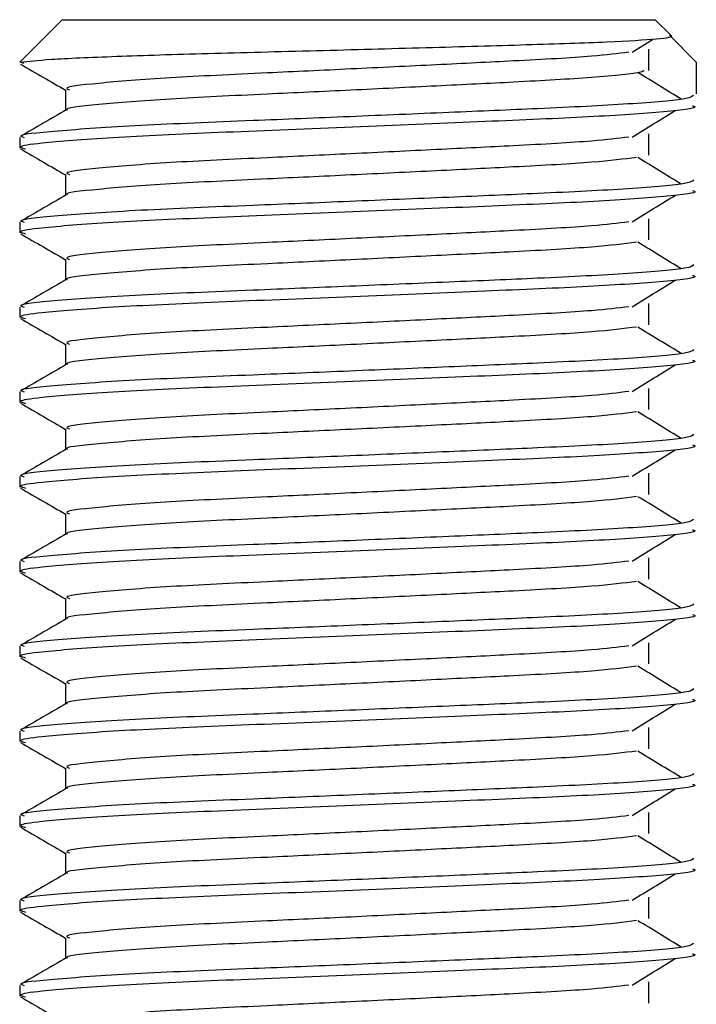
# Model space of a CAD drawing. Header units: millimetres. Extents: x 0 to 420, y 0 to 297.
# Tile 18 of 104: x 69.027 to 69.825, y 203.07 to 204.231. Entities that reach past the tile are written whole.
import ezdxf

# ---------------------------------------------------------------- set-up
doc = ezdxf.new("R2010")
doc.units = ezdxf.units.MM

msp = doc.modelspace()

# ---------------------------------------------------------------- linework, layer by layer
at = {"color": 7, "linetype": 'Continuous', "lineweight": 25}
for p, q in [((69.07652, 204.2307), (69.02652, 204.1807)), ((69.07652, 204.2307), (69.77652, 204.2307)), ((69.79563, 204.2116), (69.77652, 204.2307)), ((69.82502, 204.1807), (69.79344, 204.2124)), ((69.74912, 204.19225), (69.77347, 204.20719)), ((69.76895, 204.17097), (69.76895, 204.19597)), ((69.02803, 204.1807), (69.02652, 204.1807)), ((69.02803, 204.1807), (69.03102, 204.17935)), ((69.82502, 204.1807), (69.82502, 204.1432)), ((69.08065, 204.1482), (69.08065, 204.12372)), ((69.76895, 204.07097), (69.76895, 204.09597)), ((69.02652, 204.09184), (69.02652, 204.07935)), ((69.08065, 204.0482), (69.08065, 204.02372)), ((69.02652, 203.99184), (69.02652, 203.97935)), ((69.76895, 203.97097), (69.76895, 203.99597)), ((69.08065, 203.9482), (69.08065, 203.92372)), ((69.02652, 203.89184), (69.02652, 203.87935)), ((69.76895, 203.87097), (69.76895, 203.89597)), ((69.08065, 203.8482), (69.08065, 203.82372)), ((69.76895, 203.77097), (69.76895, 203.79597)), ((69.02652, 203.79184), (69.02652, 203.77935)), ((69.08065, 203.7482), (69.08065, 203.72372)), ((69.02652, 203.69184), (69.02652, 203.67935)), ((69.76895, 203.67097), (69.76895, 203.69597)), ((69.08065, 203.6482), (69.08065, 203.62372)), ((69.02652, 203.59184), (69.02652, 203.57935)), ((69.76895, 203.57097), (69.76895, 203.59597)), ((69.08065, 203.5482), (69.08065, 203.52372)), ((69.02652, 203.49184), (69.02652, 203.47935)), ((69.76895, 203.47097), (69.76895, 203.49597)), ((69.08065, 203.4482), (69.08065, 203.42372)), ((69.02652, 203.39184), (69.02652, 203.37935)), ((69.76895, 203.37097), (69.76895, 203.39597)), ((69.08065, 203.3482), (69.08065, 203.32372)), ((69.76895, 203.27097), (69.76895, 203.29597)), ((69.02652, 203.29184), (69.02652, 203.27935)), ((69.08065, 203.2482), (69.08065, 203.22372)), ((69.02652, 203.19184), (69.02652, 203.17935)), ((69.76895, 203.17097), (69.76895, 203.19597)), ((69.08065, 203.1482), (69.08065, 203.12372)), ((69.02652, 203.09184), (69.02652, 203.07935)), ((69.76895, 203.07097), (69.76895, 203.09597))]:
    msp.add_line(p, q, dxfattribs=at)
for points, knots in [([(69.02803, 204.1807), (69.03723, 204.18177), (69.05562, 204.18392), (69.13622, 204.18759), (69.24564, 204.19096), (69.37486, 204.19417), (69.50738, 204.19787), (69.62832, 204.2013), (69.72473, 204.20447), (69.78361, 204.20814), (69.7985, 204.21052), (69.79563, 204.21158), (69.79562, 204.21159)], [0, 0, 0, 0, 0.1133176, 0.2266352, 0.3399527, 0.4533458, 0.5639616, 0.6742479, 0.7845973, 0.8924218, 0.999677, 1, 1, 1, 1]), ([(69.74526, 204.19227), (69.73252, 204.19067), (69.70363, 204.18703), (69.61882, 204.18241), (69.51905, 204.17749), (69.41776, 204.17256), (69.30749, 204.16736), (69.19728, 204.16226), (69.11521, 204.15555), (69.07689, 204.15111), (69.08395, 204.14861), (69.08533, 204.14812)], [0, 0, 0, 0, 0.1028652, 0.233268, 0.3371731, 0.4438505, 0.5487917, 0.6853047, 0.8274414, 0.9661113, 1, 1, 1, 1]), ([(69.02747, 204.17836), (69.03652, 204.17313), (69.05425, 204.16287), (69.07197, 204.15261), (69.08065, 204.14758)], [0, 0, 0, 0, 0.5102373, 1, 1, 1, 1]), ([(69.76362, 204.17089), (69.7628, 204.17019), (69.75969, 204.16756), (69.70666, 204.16244), (69.61987, 204.15741), (69.51879, 204.15249), (69.41782, 204.14756), (69.30752, 204.14236), (69.19703, 204.13726), (69.11619, 204.13055), (69.07782, 204.12647), (69.08275, 204.12434), (69.08304, 204.12422)], [0, 0, 0, 0, 0.0466286, 0.1747255, 0.2981604, 0.3965135, 0.4974908, 0.5968245, 0.7260432, 0.860585, 0.9918453, 1, 1, 1, 1]), ([(69.80711, 204.13693), (69.7986, 204.14215), (69.78159, 204.15259), (69.76455, 204.16302), (69.75603, 204.16824)], [0, 0, 0, 0, 0.50001003, 1, 1, 1, 1]), ([(69.82174, 204.14185), (69.82066, 204.14043), (69.81813, 204.1371), (69.75155, 204.1312), (69.64991, 204.12616), (69.53328, 204.12124), (69.41646, 204.11631), (69.28884, 204.11111), (69.16142, 204.10601), (69.06646, 204.0993), (69.02214, 204.09485), (69.03037, 204.09234), (69.03201, 204.09184)], [0, 0, 0, 0, 0.0884831, 0.2078733, 0.3229232, 0.4145941, 0.508708, 0.6012919, 0.7217331, 0.8471304, 0.9694726, 1, 1, 1, 1]), ([(69.08154, 204.12423), (69.07249, 204.119), (69.05441, 204.10853), (69.03632, 204.09807), (69.02728, 204.09283)], [0, 0, 0, 0, 0.4999318, 1, 1, 1, 1]), ([(69.82063, 204.12937), (69.82221, 204.12874), (69.82849, 204.12624), (69.78342, 204.12124), (69.6908, 204.11527), (69.5593, 204.1099), (69.40863, 204.10341), (69.25741, 204.09752), (69.12801, 204.09163), (69.05339, 204.08547), (69.0227, 204.08136), (69.03061, 204.07908), (69.03346, 204.07826)], [0, 0, 0, 0, 0.0392666, 0.1562284, 0.2718014, 0.3845301, 0.5018235, 0.621601, 0.7409455, 0.8637639, 0.9510971, 1, 1, 1, 1]), ([(69.74912, 204.09225), (69.75762, 204.09747), (69.77463, 204.10791), (69.79168, 204.11835), (69.8002, 204.12357)], [0, 0, 0, 0, 0.4999887, 1, 1, 1, 1]), ([(69.74526, 204.09227), (69.73252, 204.09067), (69.70363, 204.08703), (69.61882, 204.08241), (69.51905, 204.07749), (69.41776, 204.07256), (69.30749, 204.06736), (69.19728, 204.06226), (69.11521, 204.05555), (69.07689, 204.05111), (69.08395, 204.04861), (69.08533, 204.04812)], [0, 0, 0, 0, 0.1028652, 0.233268, 0.3371731, 0.4438505, 0.5487917, 0.6853047, 0.8274414, 0.9661113, 1, 1, 1, 1]), ([(69.02747, 204.07836), (69.03652, 204.07313), (69.05425, 204.06287), (69.07197, 204.05261), (69.08065, 204.04758)], [0, 0, 0, 0, 0.5102373, 1, 1, 1, 1]), ([(69.75451, 204.06826), (69.73933, 204.06632), (69.70824, 204.06234), (69.61899, 204.05741), (69.51901, 204.05249), (69.41776, 204.04756), (69.30754, 204.04236), (69.19702, 204.03726), (69.11619, 204.03055), (69.07782, 204.02647), (69.08275, 204.02434), (69.08304, 204.02422)], [0, 0, 0, 0, 0.1249493, 0.2558292, 0.3601144, 0.4671821, 0.5725071, 0.7095196, 0.8521762, 0.9913534, 1, 1, 1, 1]), ([(69.80711, 204.03693), (69.7986, 204.04215), (69.78159, 204.05259), (69.76455, 204.06302), (69.75603, 204.06824)], [0, 0, 0, 0, 0.50001, 1, 1, 1, 1]), ([(69.82174, 204.04185), (69.82066, 204.04043), (69.81813, 204.0371), (69.75155, 204.0312), (69.64991, 204.02616), (69.53328, 204.02124), (69.41646, 204.01631), (69.28884, 204.01111), (69.16142, 204.00601), (69.06646, 203.9993), (69.02214, 203.99485), (69.03037, 203.99234), (69.03201, 203.99184)], [0, 0, 0, 0, 0.0884831, 0.2078733, 0.3229232, 0.4145941, 0.508708, 0.6012919, 0.7217331, 0.8471304, 0.9694726, 1, 1, 1, 1]), ([(69.82063, 204.02937), (69.82221, 204.02874), (69.82849, 204.02624), (69.78342, 204.02124), (69.6908, 204.01527), (69.5593, 204.0099), (69.40863, 204.00341), (69.25741, 203.99752), (69.12801, 203.99163), (69.05339, 203.98547), (69.0227, 203.98136), (69.03061, 203.97908), (69.03346, 203.97826)], [0, 0, 0, 0, 0.0392666, 0.1562284, 0.2718014, 0.3845301, 0.5018235, 0.621601, 0.7409455, 0.8637639, 0.9510971, 1, 1, 1, 1]), ([(69.08154, 204.02423), (69.07249, 204.019), (69.05441, 204.00853), (69.03632, 203.99807), (69.02728, 203.99283)], [0, 0, 0, 0, 0.4999318, 1, 1, 1, 1]), ([(69.74912, 203.99225), (69.75762, 203.99747), (69.77463, 204.00791), (69.79168, 204.01835), (69.8002, 204.02357)], [0, 0, 0, 0, 0.4999887, 1, 1, 1, 1]), ([(69.74526, 203.99227), (69.73252, 203.99067), (69.70363, 203.98703), (69.61882, 203.98241), (69.51905, 203.97749), (69.41776, 203.97256), (69.30749, 203.96736), (69.19728, 203.96226), (69.11521, 203.95555), (69.07689, 203.95111), (69.08395, 203.94861), (69.08533, 203.94812)], [0, 0, 0, 0, 0.1028652, 0.233268, 0.3371731, 0.4438505, 0.5487917, 0.6853047, 0.8274414, 0.9661113, 1, 1, 1, 1]), ([(69.02747, 203.97836), (69.03652, 203.97313), (69.05425, 203.96287), (69.07197, 203.95261), (69.08065, 203.94758)], [0, 0, 0, 0, 0.5102373, 1, 1, 1, 1]), ([(69.75451, 203.96826), (69.73933, 203.96632), (69.70824, 203.96234), (69.61899, 203.95741), (69.51901, 203.95249), (69.41776, 203.94756), (69.30754, 203.94236), (69.19702, 203.93726), (69.11619, 203.93055), (69.07782, 203.92647), (69.08275, 203.92434), (69.08304, 203.92422)], [0, 0, 0, 0, 0.1249493, 0.2558292, 0.3601144, 0.4671821, 0.5725071, 0.7095196, 0.8521762, 0.9913534, 1, 1, 1, 1]), ([(69.80711, 203.93693), (69.7986, 203.94215), (69.78159, 203.95259), (69.76455, 203.96302), (69.75603, 203.96824)], [0, 0, 0, 0, 0.50001, 1, 1, 1, 1]), ([(69.82174, 203.94185), (69.82066, 203.94043), (69.81813, 203.9371), (69.75155, 203.9312), (69.64991, 203.92616), (69.53328, 203.92124), (69.41646, 203.91631), (69.28884, 203.91111), (69.16142, 203.90601), (69.06646, 203.8993), (69.02214, 203.89485), (69.03037, 203.89234), (69.03201, 203.89184)], [0, 0, 0, 0, 0.0884831, 0.2078733, 0.3229232, 0.4145941, 0.508708, 0.6012919, 0.7217331, 0.8471304, 0.9694726, 1, 1, 1, 1]), ([(69.08154, 203.92423), (69.07249, 203.919), (69.05441, 203.90853), (69.03632, 203.89807), (69.02728, 203.89283)], [0, 0, 0, 0, 0.4999318, 1, 1, 1, 1]), ([(69.82063, 203.92937), (69.82221, 203.92874), (69.82849, 203.92624), (69.78342, 203.92124), (69.6908, 203.91527), (69.5593, 203.9099), (69.40863, 203.90341), (69.25741, 203.89752), (69.12801, 203.89163), (69.05339, 203.88547), (69.0227, 203.88136), (69.03061, 203.87908), (69.03346, 203.87826)], [0, 0, 0, 0, 0.03926664, 0.15622844, 0.27180144, 0.38453008, 0.50182349, 0.62160097, 0.74094547, 0.86376393, 0.95109714, 1, 1, 1, 1]), ([(69.74912, 203.89225), (69.75762, 203.89747), (69.77463, 203.90791), (69.79168, 203.91835), (69.8002, 203.92357)], [0, 0, 0, 0, 0.4999887, 1, 1, 1, 1]), ([(69.74526, 203.89227), (69.73252, 203.89067), (69.70363, 203.88703), (69.61882, 203.88241), (69.51905, 203.87749), (69.41776, 203.87256), (69.30749, 203.86736), (69.19728, 203.86226), (69.11521, 203.85555), (69.07689, 203.85111), (69.08395, 203.84861), (69.08533, 203.84812)], [0, 0, 0, 0, 0.1028652, 0.233268, 0.3371731, 0.4438505, 0.5487917, 0.6853047, 0.8274414, 0.9661113, 1, 1, 1, 1]), ([(69.02747, 203.87836), (69.03652, 203.87313), (69.05425, 203.86287), (69.07197, 203.85261), (69.08065, 203.84758)], [0, 0, 0, 0, 0.5102373, 1, 1, 1, 1]), ([(69.75451, 203.86826), (69.73933, 203.86632), (69.70824, 203.86234), (69.61899, 203.85741), (69.51901, 203.85249), (69.41776, 203.84756), (69.30754, 203.84236), (69.19702, 203.83726), (69.11619, 203.83055), (69.07782, 203.82647), (69.08275, 203.82434), (69.08304, 203.82422)], [0, 0, 0, 0, 0.1249493, 0.2558292, 0.3601144, 0.4671821, 0.5725071, 0.7095196, 0.8521762, 0.9913534, 1, 1, 1, 1]), ([(69.80711, 203.83693), (69.7986, 203.84215), (69.78159, 203.85259), (69.76455, 203.86302), (69.75603, 203.86824)], [0, 0, 0, 0, 0.50001, 1, 1, 1, 1]), ([(69.82174, 203.84185), (69.82066, 203.84043), (69.81813, 203.8371), (69.75155, 203.8312), (69.64991, 203.82616), (69.53328, 203.82124), (69.41646, 203.81631), (69.28884, 203.81111), (69.16142, 203.80601), (69.06646, 203.7993), (69.02214, 203.79485), (69.03037, 203.79234), (69.03201, 203.79184)], [0, 0, 0, 0, 0.08848308, 0.20787331, 0.32292323, 0.41459405, 0.50870798, 0.60129187, 0.72173315, 0.84713038, 0.96947255, 1, 1, 1, 1]), ([(69.82063, 203.82937), (69.82221, 203.82874), (69.82849, 203.82624), (69.78342, 203.82124), (69.6908, 203.81527), (69.5593, 203.8099), (69.40863, 203.80341), (69.25741, 203.79752), (69.12801, 203.79163), (69.05339, 203.78547), (69.0227, 203.78136), (69.03061, 203.77908), (69.03346, 203.77826)], [0, 0, 0, 0, 0.03926664, 0.15622844, 0.27180144, 0.38453008, 0.50182349, 0.62160097, 0.74094547, 0.86376393, 0.95109714, 1, 1, 1, 1]), ([(69.08154, 203.82423), (69.07249, 203.819), (69.05441, 203.80853), (69.03632, 203.79807), (69.02728, 203.79283)], [0, 0, 0, 0, 0.4999318, 1, 1, 1, 1]), ([(69.74912, 203.79225), (69.75762, 203.79747), (69.77463, 203.80791), (69.79168, 203.81835), (69.8002, 203.82357)], [0, 0, 0, 0, 0.49998865, 1, 1, 1, 1]), ([(69.74526, 203.79227), (69.73252, 203.79067), (69.70363, 203.78703), (69.61882, 203.78241), (69.51905, 203.77749), (69.41776, 203.77256), (69.30749, 203.76736), (69.19728, 203.76226), (69.11521, 203.75555), (69.07689, 203.75111), (69.08395, 203.74861), (69.08533, 203.74812)], [0, 0, 0, 0, 0.1028652, 0.233268, 0.3371731, 0.4438505, 0.5487917, 0.6853047, 0.8274414, 0.9661113, 1, 1, 1, 1]), ([(69.02747, 203.77836), (69.03652, 203.77313), (69.05425, 203.76287), (69.07197, 203.75261), (69.08065, 203.74758)], [0, 0, 0, 0, 0.5102373, 1, 1, 1, 1]), ([(69.75451, 203.76826), (69.73933, 203.76632), (69.70824, 203.76234), (69.61899, 203.75741), (69.51901, 203.75249), (69.41776, 203.74756), (69.30754, 203.74236), (69.19702, 203.73726), (69.11619, 203.73055), (69.07782, 203.72647), (69.08275, 203.72434), (69.08304, 203.72422)], [0, 0, 0, 0, 0.1249493, 0.2558292, 0.3601144, 0.4671821, 0.5725071, 0.7095196, 0.8521762, 0.9913534, 1, 1, 1, 1]), ([(69.80711, 203.73693), (69.7986, 203.74215), (69.78159, 203.75259), (69.76455, 203.76302), (69.75603, 203.76824)], [0, 0, 0, 0, 0.50001, 1, 1, 1, 1]), ([(69.82174, 203.74185), (69.82066, 203.74043), (69.81813, 203.7371), (69.75155, 203.7312), (69.64991, 203.72616), (69.53328, 203.72124), (69.41646, 203.71631), (69.28884, 203.71111), (69.16142, 203.70601), (69.06646, 203.6993), (69.02214, 203.69485), (69.03037, 203.69234), (69.03201, 203.69184)], [0, 0, 0, 0, 0.08848308, 0.20787331, 0.32292323, 0.41459405, 0.50870798, 0.60129187, 0.72173315, 0.84713038, 0.96947255, 1, 1, 1, 1]), ([(69.08154, 203.72423), (69.07249, 203.719), (69.05441, 203.70853), (69.03632, 203.69807), (69.02728, 203.69283)], [0, 0, 0, 0, 0.4999318, 1, 1, 1, 1]), ([(69.82063, 203.72937), (69.82221, 203.72874), (69.82849, 203.72624), (69.78342, 203.72124), (69.6908, 203.71527), (69.5593, 203.7099), (69.40863, 203.70341), (69.25741, 203.69752), (69.12801, 203.69163), (69.05339, 203.68547), (69.0227, 203.68136), (69.03061, 203.67908), (69.03346, 203.67826)], [0, 0, 0, 0, 0.0392666, 0.1562284, 0.2718014, 0.3845301, 0.5018235, 0.621601, 0.7409455, 0.8637639, 0.9510971, 1, 1, 1, 1]), ([(69.74912, 203.69225), (69.75762, 203.69747), (69.77463, 203.70791), (69.79168, 203.71835), (69.8002, 203.72357)], [0, 0, 0, 0, 0.4999887, 1, 1, 1, 1]), ([(69.74526, 203.69227), (69.73252, 203.69067), (69.70363, 203.68703), (69.61882, 203.68241), (69.51905, 203.67749), (69.41776, 203.67256), (69.30749, 203.66736), (69.19728, 203.66226), (69.11521, 203.65555), (69.07689, 203.65111), (69.08395, 203.64861), (69.08533, 203.64812)], [0, 0, 0, 0, 0.1028652, 0.233268, 0.3371731, 0.4438505, 0.5487917, 0.6853047, 0.8274414, 0.9661113, 1, 1, 1, 1]), ([(69.02747, 203.67836), (69.03652, 203.67313), (69.05425, 203.66287), (69.07197, 203.65261), (69.08065, 203.64758)], [0, 0, 0, 0, 0.5102373, 1, 1, 1, 1]), ([(69.75451, 203.66826), (69.73933, 203.66632), (69.70824, 203.66234), (69.61899, 203.65741), (69.51901, 203.65249), (69.41776, 203.64756), (69.30754, 203.64236), (69.19702, 203.63726), (69.11619, 203.63055), (69.07782, 203.62647), (69.08275, 203.62434), (69.08304, 203.62422)], [0, 0, 0, 0, 0.1249493, 0.2558292, 0.3601144, 0.4671821, 0.5725071, 0.7095196, 0.8521762, 0.9913534, 1, 1, 1, 1]), ([(69.80711, 203.63693), (69.7986, 203.64215), (69.78159, 203.65259), (69.76455, 203.66302), (69.75603, 203.66824)], [0, 0, 0, 0, 0.50001, 1, 1, 1, 1]), ([(69.82174, 203.64185), (69.82066, 203.64043), (69.81813, 203.6371), (69.75155, 203.6312), (69.64991, 203.62616), (69.53328, 203.62124), (69.41646, 203.61631), (69.28884, 203.61111), (69.16142, 203.60601), (69.06646, 203.5993), (69.02214, 203.59485), (69.03037, 203.59234), (69.03201, 203.59184)], [0, 0, 0, 0, 0.0884831, 0.2078733, 0.3229232, 0.4145941, 0.508708, 0.6012919, 0.7217331, 0.8471304, 0.9694726, 1, 1, 1, 1]), ([(69.08154, 203.62423), (69.07249, 203.619), (69.05441, 203.60853), (69.03632, 203.59807), (69.02728, 203.59283)], [0, 0, 0, 0, 0.4999318, 1, 1, 1, 1]), ([(69.82063, 203.62937), (69.82221, 203.62874), (69.82849, 203.62624), (69.78342, 203.62124), (69.6908, 203.61527), (69.5593, 203.6099), (69.40863, 203.60341), (69.25741, 203.59752), (69.12801, 203.59163), (69.05339, 203.58547), (69.0227, 203.58136), (69.03061, 203.57908), (69.03346, 203.57826)], [0, 0, 0, 0, 0.0392666, 0.1562284, 0.2718014, 0.3845301, 0.5018235, 0.621601, 0.7409455, 0.8637639, 0.9510971, 1, 1, 1, 1]), ([(69.74912, 203.59225), (69.75762, 203.59747), (69.77463, 203.60791), (69.79168, 203.61835), (69.8002, 203.62357)], [0, 0, 0, 0, 0.4999887, 1, 1, 1, 1]), ([(69.74526, 203.59227), (69.73252, 203.59067), (69.70363, 203.58703), (69.61882, 203.58241), (69.51905, 203.57749), (69.41776, 203.57256), (69.30749, 203.56736), (69.19728, 203.56226), (69.11521, 203.55555), (69.07689, 203.55111), (69.08395, 203.54861), (69.08533, 203.54812)], [0, 0, 0, 0, 0.1028652, 0.233268, 0.3371731, 0.4438505, 0.5487917, 0.6853047, 0.8274414, 0.9661113, 1, 1, 1, 1]), ([(69.02747, 203.57836), (69.03652, 203.57313), (69.05425, 203.56287), (69.07197, 203.55261), (69.08065, 203.54758)], [0, 0, 0, 0, 0.5102373, 1, 1, 1, 1]), ([(69.75451, 203.56826), (69.73933, 203.56632), (69.70824, 203.56234), (69.61899, 203.55741), (69.51901, 203.55249), (69.41776, 203.54756), (69.30754, 203.54236), (69.19702, 203.53726), (69.11619, 203.53055), (69.07782, 203.52647), (69.08275, 203.52434), (69.08304, 203.52422)], [0, 0, 0, 0, 0.1249493, 0.2558292, 0.3601144, 0.4671821, 0.5725071, 0.7095196, 0.8521762, 0.9913534, 1, 1, 1, 1]), ([(69.80711, 203.53693), (69.7986, 203.54215), (69.78159, 203.55259), (69.76455, 203.56302), (69.75603, 203.56824)], [0, 0, 0, 0, 0.50001, 1, 1, 1, 1]), ([(69.82174, 203.54185), (69.82066, 203.54043), (69.81813, 203.5371), (69.75155, 203.5312), (69.64991, 203.52616), (69.53328, 203.52124), (69.41646, 203.51631), (69.28884, 203.51111), (69.16142, 203.50601), (69.06646, 203.4993), (69.02214, 203.49485), (69.03037, 203.49234), (69.03201, 203.49184)], [0, 0, 0, 0, 0.08848308, 0.20787331, 0.32292323, 0.41459405, 0.50870798, 0.60129187, 0.72173315, 0.84713038, 0.96947255, 1, 1, 1, 1]), ([(69.82063, 203.52937), (69.82221, 203.52874), (69.82849, 203.52624), (69.78342, 203.52124), (69.6908, 203.51527), (69.5593, 203.5099), (69.40863, 203.50341), (69.25741, 203.49752), (69.12801, 203.49163), (69.05339, 203.48547), (69.0227, 203.48136), (69.03061, 203.47908), (69.03346, 203.47826)], [0, 0, 0, 0, 0.0392666, 0.1562284, 0.2718014, 0.3845301, 0.5018235, 0.621601, 0.7409455, 0.8637639, 0.9510971, 1, 1, 1, 1]), ([(69.08154, 203.52423), (69.07249, 203.519), (69.05441, 203.50853), (69.03632, 203.49807), (69.02728, 203.49283)], [0, 0, 0, 0, 0.4999318, 1, 1, 1, 1]), ([(69.74912, 203.49225), (69.75762, 203.49747), (69.77463, 203.50791), (69.79168, 203.51835), (69.8002, 203.52357)], [0, 0, 0, 0, 0.4999887, 1, 1, 1, 1]), ([(69.74526, 203.49227), (69.73252, 203.49067), (69.70363, 203.48703), (69.61882, 203.48241), (69.51905, 203.47749), (69.41776, 203.47256), (69.30749, 203.46736), (69.19728, 203.46226), (69.11521, 203.45555), (69.07689, 203.45111), (69.08395, 203.44861), (69.08533, 203.44812)], [0, 0, 0, 0, 0.10286515, 0.233268, 0.33717311, 0.44385053, 0.54879169, 0.68530472, 0.82744139, 0.9661113, 1, 1, 1, 1]), ([(69.02747, 203.47836), (69.03652, 203.47313), (69.05425, 203.46287), (69.07197, 203.45261), (69.08065, 203.44758)], [0, 0, 0, 0, 0.5102373, 1, 1, 1, 1]), ([(69.75451, 203.46826), (69.73933, 203.46632), (69.70824, 203.46234), (69.61899, 203.45741), (69.51901, 203.45249), (69.41776, 203.44756), (69.30754, 203.44236), (69.19702, 203.43726), (69.11619, 203.43055), (69.07782, 203.42647), (69.08275, 203.42434), (69.08304, 203.42422)], [0, 0, 0, 0, 0.1249493, 0.2558292, 0.3601144, 0.4671821, 0.5725071, 0.7095196, 0.8521762, 0.9913534, 1, 1, 1, 1]), ([(69.80711, 203.43693), (69.7986, 203.44215), (69.78159, 203.45259), (69.76455, 203.46302), (69.75603, 203.46824)], [0, 0, 0, 0, 0.50001, 1, 1, 1, 1]), ([(69.82174, 203.44185), (69.82066, 203.44043), (69.81813, 203.4371), (69.75155, 203.4312), (69.64991, 203.42616), (69.53328, 203.42124), (69.41646, 203.41631), (69.28884, 203.41111), (69.16142, 203.40601), (69.06646, 203.3993), (69.02214, 203.39485), (69.03037, 203.39234), (69.03201, 203.39184)], [0, 0, 0, 0, 0.0884831, 0.2078733, 0.3229232, 0.4145941, 0.508708, 0.6012919, 0.7217331, 0.8471304, 0.9694726, 1, 1, 1, 1]), ([(69.08154, 203.42423), (69.07249, 203.419), (69.05441, 203.40853), (69.03632, 203.39807), (69.02728, 203.39283)], [0, 0, 0, 0, 0.49993182, 1, 1, 1, 1]), ([(69.82063, 203.42937), (69.82221, 203.42874), (69.82849, 203.42624), (69.78342, 203.42124), (69.6908, 203.41527), (69.5593, 203.4099), (69.40863, 203.40341), (69.25741, 203.39752), (69.12801, 203.39163), (69.05339, 203.38547), (69.0227, 203.38136), (69.03061, 203.37908), (69.03346, 203.37826)], [0, 0, 0, 0, 0.03926664, 0.15622844, 0.27180144, 0.38453008, 0.50182349, 0.62160097, 0.74094547, 0.86376393, 0.95109714, 1, 1, 1, 1]), ([(69.74912, 203.39225), (69.75762, 203.39747), (69.77463, 203.40791), (69.79168, 203.41835), (69.8002, 203.42357)], [0, 0, 0, 0, 0.4999887, 1, 1, 1, 1]), ([(69.74526, 203.39227), (69.73252, 203.39067), (69.70363, 203.38703), (69.61882, 203.38241), (69.51905, 203.37749), (69.41776, 203.37256), (69.30749, 203.36736), (69.19728, 203.36226), (69.11521, 203.35555), (69.07689, 203.35111), (69.08395, 203.34861), (69.08533, 203.34812)], [0, 0, 0, 0, 0.10286515, 0.233268, 0.33717311, 0.44385053, 0.54879169, 0.68530472, 0.82744139, 0.9661113, 1, 1, 1, 1]), ([(69.02747, 203.37836), (69.03652, 203.37313), (69.05425, 203.36287), (69.07197, 203.35261), (69.08065, 203.34758)], [0, 0, 0, 0, 0.5102373, 1, 1, 1, 1]), ([(69.75451, 203.36826), (69.73933, 203.36632), (69.70824, 203.36234), (69.61899, 203.35741), (69.51901, 203.35249), (69.41776, 203.34756), (69.30754, 203.34236), (69.19702, 203.33726), (69.11619, 203.33055), (69.07782, 203.32647), (69.08275, 203.32434), (69.08304, 203.32422)], [0, 0, 0, 0, 0.1249493, 0.2558292, 0.3601144, 0.4671821, 0.5725071, 0.7095196, 0.8521762, 0.9913534, 1, 1, 1, 1]), ([(69.80711, 203.33693), (69.7986, 203.34215), (69.78159, 203.35259), (69.76455, 203.36302), (69.75603, 203.36824)], [0, 0, 0, 0, 0.50001, 1, 1, 1, 1]), ([(69.82174, 203.34185), (69.82066, 203.34043), (69.81813, 203.3371), (69.75155, 203.3312), (69.64991, 203.32616), (69.53328, 203.32124), (69.41646, 203.31631), (69.28884, 203.31111), (69.16142, 203.30601), (69.06646, 203.2993), (69.02214, 203.29485), (69.03037, 203.29234), (69.03201, 203.29184)], [0, 0, 0, 0, 0.0884831, 0.2078733, 0.3229232, 0.4145941, 0.508708, 0.6012919, 0.7217331, 0.8471304, 0.9694726, 1, 1, 1, 1]), ([(69.82063, 203.32937), (69.82221, 203.32874), (69.82849, 203.32624), (69.78342, 203.32124), (69.6908, 203.31527), (69.5593, 203.3099), (69.40863, 203.30341), (69.25741, 203.29752), (69.12801, 203.29163), (69.05339, 203.28547), (69.0227, 203.28136), (69.03061, 203.27908), (69.03346, 203.27826)], [0, 0, 0, 0, 0.03926664, 0.15622844, 0.27180144, 0.38453008, 0.50182349, 0.62160097, 0.74094547, 0.86376393, 0.95109714, 1, 1, 1, 1]), ([(69.08154, 203.32423), (69.07249, 203.319), (69.05441, 203.30853), (69.03632, 203.29807), (69.02728, 203.29283)], [0, 0, 0, 0, 0.49993182, 1, 1, 1, 1]), ([(69.74912, 203.29225), (69.75762, 203.29747), (69.77463, 203.30791), (69.79168, 203.31835), (69.8002, 203.32357)], [0, 0, 0, 0, 0.4999887, 1, 1, 1, 1]), ([(69.74526, 203.29227), (69.73252, 203.29067), (69.70363, 203.28703), (69.61882, 203.28241), (69.51905, 203.27749), (69.41776, 203.27256), (69.30749, 203.26736), (69.19728, 203.26226), (69.11521, 203.25555), (69.07689, 203.25111), (69.08395, 203.24861), (69.08533, 203.24812)], [0, 0, 0, 0, 0.1028652, 0.233268, 0.3371731, 0.4438505, 0.5487917, 0.6853047, 0.8274414, 0.9661113, 1, 1, 1, 1]), ([(69.02747, 203.27836), (69.03652, 203.27313), (69.05425, 203.26287), (69.07197, 203.25261), (69.08065, 203.24758)], [0, 0, 0, 0, 0.5102373, 1, 1, 1, 1]), ([(69.75451, 203.26826), (69.73933, 203.26632), (69.70824, 203.26234), (69.61899, 203.25741), (69.51901, 203.25249), (69.41776, 203.24756), (69.30754, 203.24236), (69.19702, 203.23726), (69.11619, 203.23055), (69.07782, 203.22647), (69.08275, 203.22434), (69.08304, 203.22422)], [0, 0, 0, 0, 0.1249493, 0.2558292, 0.3601144, 0.4671821, 0.5725071, 0.7095196, 0.8521762, 0.9913534, 1, 1, 1, 1]), ([(69.80711, 203.23693), (69.7986, 203.24215), (69.78159, 203.25259), (69.76455, 203.26302), (69.75603, 203.26824)], [0, 0, 0, 0, 0.50001, 1, 1, 1, 1]), ([(69.82174, 203.24185), (69.82066, 203.24043), (69.81813, 203.2371), (69.75155, 203.2312), (69.64991, 203.22616), (69.53328, 203.22124), (69.41646, 203.21631), (69.28884, 203.21111), (69.16142, 203.20601), (69.06646, 203.1993), (69.02214, 203.19485), (69.03037, 203.19234), (69.03201, 203.19184)], [0, 0, 0, 0, 0.0884831, 0.2078733, 0.3229232, 0.4145941, 0.508708, 0.6012919, 0.7217331, 0.8471304, 0.9694726, 1, 1, 1, 1]), ([(69.82063, 203.22937), (69.82221, 203.22874), (69.82849, 203.22624), (69.78342, 203.22124), (69.6908, 203.21527), (69.5593, 203.2099), (69.40863, 203.20341), (69.25741, 203.19752), (69.12801, 203.19163), (69.05339, 203.18547), (69.0227, 203.18136), (69.03061, 203.17908), (69.03346, 203.17826)], [0, 0, 0, 0, 0.03926664, 0.15622844, 0.27180144, 0.38453008, 0.50182349, 0.62160097, 0.74094547, 0.86376393, 0.95109714, 1, 1, 1, 1]), ([(69.08154, 203.22423), (69.07249, 203.219), (69.05441, 203.20853), (69.03632, 203.19807), (69.02728, 203.19283)], [0, 0, 0, 0, 0.4999318, 1, 1, 1, 1]), ([(69.74912, 203.19225), (69.75762, 203.19747), (69.77463, 203.20791), (69.79168, 203.21835), (69.8002, 203.22357)], [0, 0, 0, 0, 0.4999887, 1, 1, 1, 1]), ([(69.74526, 203.19227), (69.73252, 203.19067), (69.70363, 203.18703), (69.61882, 203.18241), (69.51905, 203.17749), (69.41776, 203.17256), (69.30749, 203.16736), (69.19728, 203.16226), (69.11521, 203.15555), (69.07689, 203.15111), (69.08395, 203.14861), (69.08533, 203.14812)], [0, 0, 0, 0, 0.1028652, 0.233268, 0.3371731, 0.4438505, 0.5487917, 0.6853047, 0.8274414, 0.9661113, 1, 1, 1, 1]), ([(69.02747, 203.17836), (69.03652, 203.17313), (69.05425, 203.16287), (69.07197, 203.15261), (69.08065, 203.14758)], [0, 0, 0, 0, 0.5102373, 1, 1, 1, 1]), ([(69.75451, 203.16826), (69.73933, 203.16632), (69.70824, 203.16234), (69.61899, 203.15741), (69.51901, 203.15249), (69.41776, 203.14756), (69.30754, 203.14236), (69.19702, 203.13726), (69.11619, 203.13055), (69.07782, 203.12647), (69.08275, 203.12434), (69.08304, 203.12422)], [0, 0, 0, 0, 0.1249493, 0.2558292, 0.3601144, 0.4671821, 0.5725071, 0.7095196, 0.8521762, 0.9913534, 1, 1, 1, 1]), ([(69.80711, 203.13693), (69.7986, 203.14215), (69.78159, 203.15259), (69.76455, 203.16302), (69.75603, 203.16824)], [0, 0, 0, 0, 0.50001, 1, 1, 1, 1]), ([(69.82174, 203.14185), (69.82066, 203.14043), (69.81813, 203.1371), (69.75155, 203.1312), (69.64991, 203.12616), (69.53328, 203.12124), (69.41646, 203.11631), (69.28884, 203.11111), (69.16142, 203.10601), (69.06646, 203.0993), (69.02214, 203.09485), (69.03037, 203.09234), (69.03201, 203.09184)], [0, 0, 0, 0, 0.0884831, 0.2078733, 0.3229232, 0.4145941, 0.508708, 0.6012919, 0.7217331, 0.8471304, 0.9694726, 1, 1, 1, 1]), ([(69.08154, 203.12423), (69.07249, 203.119), (69.05441, 203.10853), (69.03632, 203.09807), (69.02728, 203.09283)], [0, 0, 0, 0, 0.4999318, 1, 1, 1, 1]), ([(69.82063, 203.12937), (69.82221, 203.12874), (69.82849, 203.12624), (69.78342, 203.12124), (69.6908, 203.11527), (69.5593, 203.1099), (69.40863, 203.10341), (69.25741, 203.09752), (69.12801, 203.09163), (69.05339, 203.08547), (69.0227, 203.08136), (69.03061, 203.07908), (69.03346, 203.07826)], [0, 0, 0, 0, 0.0392666, 0.1562284, 0.2718014, 0.3845301, 0.5018235, 0.621601, 0.7409455, 0.8637639, 0.9510971, 1, 1, 1, 1]), ([(69.74912, 203.09225), (69.75762, 203.09747), (69.77463, 203.10791), (69.79168, 203.11835), (69.8002, 203.12357)], [0, 0, 0, 0, 0.4999887, 1, 1, 1, 1]), ([(69.74526, 203.09227), (69.73252, 203.09067), (69.70363, 203.08703), (69.61882, 203.08241), (69.51905, 203.07749), (69.41776, 203.07256), (69.30749, 203.06736), (69.19728, 203.06226), (69.11521, 203.05555), (69.07689, 203.05111), (69.08395, 203.04861), (69.08533, 203.04812)], [0, 0, 0, 0, 0.1028652, 0.233268, 0.3371731, 0.4438505, 0.5487917, 0.6853047, 0.8274414, 0.9661113, 1, 1, 1, 1]), ([(69.02747, 203.07836), (69.03652, 203.07313), (69.05425, 203.06287), (69.07197, 203.05261), (69.08065, 203.04758)], [0, 0, 0, 0, 0.5102373, 1, 1, 1, 1])]:
    msp.add_open_spline(points, degree=3, knots=knots, dxfattribs=at)

doc.saveas('drawing.dxf')
